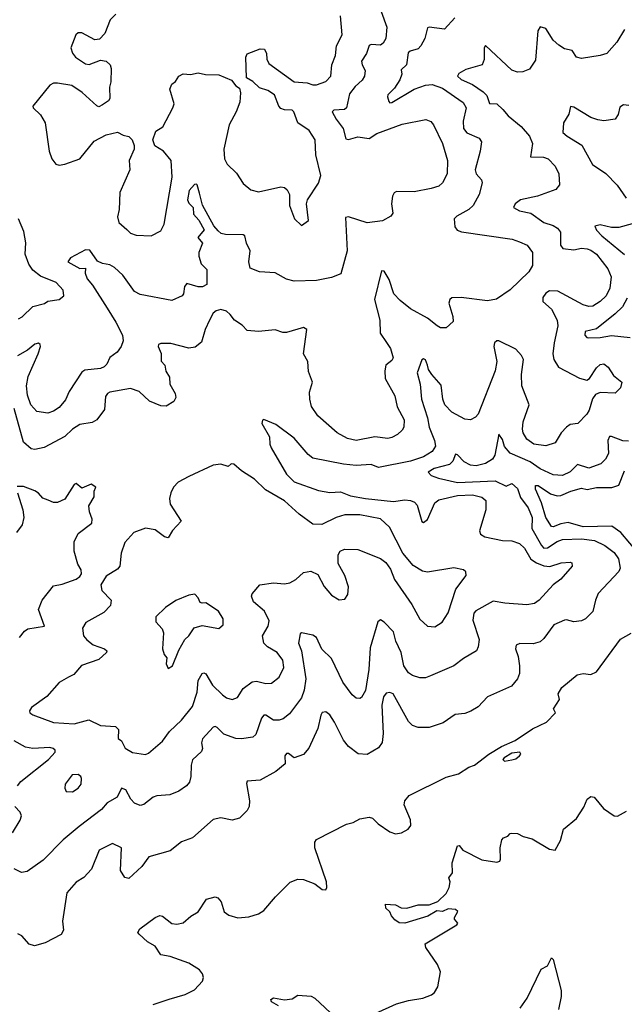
# Model space of a CAD drawing. Extents: x 1603745 to 1745082, y 385868 to 533966.
# Tile 162 of 256: x 1630714 to 1633933, y 456092 to 461335. Entities that reach past the tile are written whole.
import ezdxf

# ---------------------------------------------------------------- set-up
doc = ezdxf.new("R2010")
doc.units = 0

msp = doc.modelspace()

# ---------------------------------------------------------------- linework, layer by layer
at = {"layer": '0CON20XD'}
for points in [[(1632638.1, 461378.1), (1632668.8, 461295), (1632663.6, 461235), (1632649.8, 461210.2), (1632635, 461200), (1632585, 461202.7), (1632575, 461198.1), (1632560.8, 461155), (1632534.7, 461115), (1632538, 461095), (1632553.9, 461065), (1632550.4, 461035), (1632537.7, 461012.3), (1632500.8, 460979.2), (1632469.7, 460940.3), (1632454.4, 460865.6), (1632443.2, 460856.8), (1632386.7, 460853.3), (1632378.6, 460845), (1632399.2, 460805), (1632437.1, 460755), (1632451.2, 460701.2), (1632465, 460696.5), (1632515, 460710.7), (1632575, 460702.5), (1632615, 460729.1), (1632750.5, 460779.5), (1632875.8, 460804.2), (1632903, 460793), (1632916.7, 460775), (1632966.2, 460675), (1632991.2, 460585), (1632990.6, 460515), (1632965, 460466.2), (1632945, 460449.2), (1632905, 460435.6), (1632815, 460419.1), (1632719.7, 460420.3), (1632707.6, 460412.4), (1632699.4, 460395), (1632693.1, 460355), (1632701.2, 460305), (1632690.5, 460289.5), (1632645.6, 460264.4), (1632565, 460253.3), (1632465, 460285.6), (1632448.1, 460281.9), (1632458.1, 460105), (1632425, 459982), (1632375, 459962.9), (1632295, 459945.6), (1632175, 459942.1), (1632135, 459952.7), (1632075, 459986.4), (1631991.7, 459991.7), (1631942.1, 460012.1), (1631934.6, 460045), (1631940.6, 460105), (1631921.8, 460145), (1631913.4, 460183.4), (1631905, 460189.4), (1631810.7, 460190.7), (1631787.4, 460197.4), (1631770.2, 460210.2), (1631747.2, 460237.2), (1631687.6, 460347.6), (1631671.7, 460411.7), (1631658.8, 460455), (1631655, 460460), (1631645, 460458), (1631615.8, 460425), (1631607.5, 460375), (1631615, 460358.8), (1631638.8, 460335), (1631639.3, 460299.3), (1631668.3, 460268.3), (1631696.4, 460216.4), (1631663.3, 460175), (1631687.5, 460145), (1631667.5, 460095), (1631667.5, 460075), (1631680, 460035), (1631710, 460005), (1631710, 459925), (1631687, 459913), (1631665, 459912.5), (1631605, 459930.8), (1631592.5, 459915), (1631586.2, 459875), (1631578.8, 459865), (1631525, 459840), (1631355, 459871.2), (1631325, 459887.8), (1631264.2, 459974.2), (1631218.9, 460015), (1631195, 460030.4), (1631155, 460037.4), (1631129.2, 460049.2), (1631087, 460107), (1631065, 460110), (1630985, 460067.1), (1630970.8, 460045), (1631035, 460010.5), (1631065, 460012.5), (1631062.7, 459985), (1631072.9, 459955), (1631101.9, 459921.9), (1631179.3, 459799.3), (1631226.2, 459725), (1631260.9, 459655), (1631264.7, 459625.3), (1631255, 459594), (1631232.9, 459565), (1631193.8, 459536.2), (1631178.8, 459501.2), (1631164, 459486), (1631145, 459478.5), (1631061.9, 459468.1), (1631045, 459458.9), (1630977.5, 459355), (1630958.7, 459311.3), (1630925, 459270.5), (1630895, 459250), (1630865, 459240), (1630805, 459248.9), (1630773.2, 459285), (1630755.9, 459335), (1630750.5, 459385), (1630759.2, 459435), (1630813.2, 459555), (1630824.4, 459595), (1630824, 459605), (1630815, 459612.5), (1630795, 459606.7), (1630755.3, 459574.7), (1630703.1, 459545)], [(1631226.1, 461363.9), (1631195.3, 461334.7), (1631167.9, 461262.1), (1631139.1, 461230.9), (1631115, 461227.5), (1631045, 461264.3), (1631025, 461265.7), (1631012.9, 461255), (1630987.5, 461185), (1630996.2, 461156.2), (1631011.9, 461135), (1631065, 461100.6), (1631085, 461096.9), (1631145, 461120), (1631175, 461114), (1631196, 461095), (1631200.8, 461075), (1631199.2, 461005), (1631192, 460975), (1631193.8, 460915), (1631187.7, 460902.3), (1631155, 460881.2), (1631135, 460871.2), (1631125, 460876.2), (1631047.2, 460947.2), (1630992.5, 460985), (1630915, 460997.8), (1630893.6, 460996.4), (1630875, 460985.8), (1630784.1, 460874.1), (1630786.7, 460865), (1630825, 460828), (1630849.4, 460785), (1630870.6, 460635), (1630885, 460593.3), (1630905.9, 460565.9), (1630925, 460561.2), (1630955, 460566), (1631035, 460593.3), (1631111.7, 460688.3), (1631175, 460721.2), (1631235, 460736.7), (1631265, 460720), (1631295, 460712.5), (1631312.5, 460695), (1631323.8, 460665), (1631324, 460645), (1631296.7, 460585), (1631301.4, 460535), (1631247.1, 460415), (1631244.3, 460325), (1631235.8, 460285), (1631242, 460255), (1631285, 460218), (1631305, 460199.2), (1631335, 460187.1), (1631415, 460183.8)], [(1633031.1, 461345), (1632975.6, 461284.4), (1632895, 461295.6), (1632885, 461291.2), (1632871.1, 461235), (1632850.6, 461195), (1632835, 461180.6), (1632792.5, 461167.5), (1632781.8, 461158.2), (1632774.5, 461095.5), (1632745, 461068.8), (1632748.5, 461045), (1632738.9, 461015), (1632709, 460971), (1632674.4, 460935), (1632671.9, 460925), (1632679.7, 460899.7), (1632685, 460892), (1632695, 460893.3), (1632815, 460965.2), (1632875, 460986.6), (1632909.5, 460989.5), (1632965, 460970.9), (1633074.7, 460894.7), (1633091.5, 460865), (1633074.7, 460795), (1633076.6, 460755), (1633095, 460732.5), (1633160, 460705), (1633172.5, 460685), (1633165.6, 460635), (1633138.6, 460535), (1633143.8, 460515), (1633172.7, 460482.7), (1633175.9, 460465.9), (1633160.9, 460405), (1633127.8, 460345), (1633105, 460323.5), (1633041.2, 460288.8), (1633027.1, 460275), (1633031.4, 460231.4), (1633044.1, 460214.1), (1633065.9, 460205.9), (1633337, 460167), (1633375, 460152.9), (1633415.8, 460135), (1633444.2, 460095), (1633444.4, 460025.6), (1633425, 459992.5), (1633325, 459896.9), (1633253.4, 459846.6), (1633205, 459837.5), (1633065, 459856.2), (1633015, 459854.2), (1633004.2, 459845), (1632999.2, 459825), (1633020, 459755), (1633021.7, 459728.3), (1632985, 459693.8), (1632955, 459694), (1632936.7, 459705), (1632885.5, 459745.5), (1632795.4, 459795.4), (1632740.6, 459840.6), (1632706.7, 459875), (1632682.2, 459952.2), (1632655, 459996.2), (1632641.4, 459998.6), (1632603.2, 459845), (1632631.1, 459735), (1632632.7, 459665), (1632667, 459617), (1632688.5, 459585), (1632702.1, 459535), (1632695, 459520), (1632664.2, 459495), (1632658.6, 459465), (1632660.5, 459425), (1632712.1, 459332.1), (1632723.5, 459273.5), (1632760.6, 459205), (1632760, 459165), (1632751.1, 459148.9), (1632725, 459125.7), (1632695, 459110), (1632675, 459105.6), (1632605, 459113.6), (1632505, 459094.5), (1632458.8, 459105), (1632405.4, 459135.4), (1632302.5, 459225), (1632268.5, 459275), (1632258.5, 459315), (1632257.9, 459352.1), (1632274, 459405), (1632252.5, 459462.5), (1632249.2, 459515), (1632225.8, 459555.8), (1632243.8, 459685), (1632225, 459695.8), (1632135, 459668.6), (1632115, 459669.2), (1632075, 459683.8), (1632021.7, 459678.3), (1631985, 459674.2), (1631925, 459680), (1631898.9, 459708.9), (1631857.8, 459735), (1631835.7, 459765.7), (1631815, 459782.3), (1631785, 459791.8), (1631760.8, 459785), (1631745, 459772.9), (1631724.8, 459735.2), (1631702.1, 459685), (1631682.1, 459617.9), (1631648.3, 459591.7), (1631615, 459586.2), (1631518.5, 459611.5), (1631465, 459611.4), (1631454.1, 459605.9), (1631451.4, 459595), (1631467.3, 459557.3), (1631466.7, 459516.7), (1631487.5, 459495), (1631493, 459463), (1631511.7, 459431.7), (1631513.8, 459395), (1631542, 459345), (1631546, 459324), (1631535, 459302.5), (1631495, 459277.5), (1631465, 459278.8), (1631405, 459303.3), (1631350, 459355), (1631305, 459370.8), (1631195, 459352.5), (1631181.1, 459345), (1631171.5, 459328.5), (1631165, 459260), (1631125, 459204.4), (1631100.2, 459189.8), (1631035, 459180.4), (1630996.1, 459153.9), (1630954.3, 459115), (1630845, 459056.5), (1630795, 459047.3), (1630775, 459050.5), (1630735, 459085.6), (1630685, 459264.4)], [(1631415, 460183.8), (1631465, 460210), (1631484.4, 460245.6), (1631526.6, 460496.6), (1631520.6, 460585), (1631480, 460635), (1631434.1, 460664.1), (1631423.8, 460695), (1631439.3, 460740.7), (1631476.2, 460765), (1631530, 460865), (1631536.1, 460886.1), (1631513.8, 460965), (1631525, 460992.5), (1631543.9, 461006.1), (1631561.2, 461035), (1631585, 461046), (1631623.6, 461043.6), (1631665, 461052), (1631703, 461043), (1631775, 461042), (1631842.3, 461012.3), (1631865, 460983.3), (1631885, 460970), (1631890, 460945), (1631885.8, 460895), (1631867.5, 460845), (1631830, 460775), (1631800.8, 460645), (1631804.5, 460594.5), (1631819.2, 460565), (1631868.6, 460518.6), (1631905, 460462), (1631945, 460429.2), (1631985, 460419.2), (1632105, 460445.8), (1632125, 460442), (1632138.9, 460428.9), (1632150, 460405), (1632151.2, 460345), (1632177.5, 460275), (1632215, 460240), (1632252.5, 460265), (1632241.2, 460355), (1632246, 460375), (1632305.8, 460465), (1632317.5, 460505), (1632290.9, 460615), (1632286.7, 460695), (1632255, 460744.2), (1632195.7, 460785), (1632174, 460845), (1632165, 460852.5), (1632125, 460854.4), (1632105, 460862.9), (1632094.4, 460875), (1632071.5, 460935), (1632035, 460957.9), (1631991.7, 460971.7), (1631955, 461006.7), (1631922.5, 461025), (1631918.8, 461135), (1631925, 461152.5), (1631995, 461180), (1632018.3, 461178.3), (1632028, 461155), (1632029.4, 461125), (1632041.1, 461101.1), (1632175, 461004.6), (1632245, 460999.4), (1632275, 460987.5), (1632295, 460988.6), (1632345, 461006), (1632371.4, 461035), (1632375.6, 461095), (1632395.3, 461144.7), (1632401.2, 461195), (1632432.1, 461255), (1632422, 461355)], [(1633935, 461282), (1633892.9, 461215), (1633840, 461155), (1633805, 461143.6), (1633705, 461128.8), (1633679.2, 461135), (1633655, 461170.6), (1633615, 461180.6), (1633585, 461198.6), (1633555, 461225.6), (1633515, 461287.8), (1633485, 461296.2), (1633473.8, 461276.2), (1633460.6, 461119.4), (1633428.6, 461071.4), (1633392.6, 461057.4), (1633365, 461055.5), (1633335, 461065.5), (1633195, 461197.5), (1633188.1, 461185), (1633186.4, 461123.6), (1633175.7, 461095), (1633089.4, 461070.6), (1633051.5, 461048.5), (1633045.8, 461035), (1633065, 461017.3), (1633125, 460990.2), (1633181.2, 460951.2), (1633201, 460931), (1633215, 460888.6), (1633255, 460886.1), (1633286.3, 460856.3)], [(1633286.3, 460856.3), (1633315, 460823.6), (1633385, 460767.1), (1633428.8, 460715), (1633444.1, 460675), (1633434.6, 460604.6), (1633502.7, 460602.7), (1633528.1, 460595), (1633565.4, 460555), (1633584.5, 460515), (1633587.5, 460455), (1633568.9, 460431.1), (1633471.2, 460395), (1633380, 460375), (1633353.1, 460355), (1633344, 460335), (1633375, 460317.5), (1633435, 460304.6), (1633505, 460255.9), (1633555, 460239.6), (1633578.5, 460225), (1633593.4, 460203.4), (1633593.9, 460135), (1633606.4, 460116.4), (1633665, 460108.7), (1633705, 460118.2), (1633735, 460114.6), (1633755, 460107.9), (1633785, 460086.4), (1633845, 460008.6), (1633862.7, 459965), (1633856.6, 459905), (1633836, 459864), (1633805, 459834.6), (1633765, 459810.4), (1633745, 459807.1), (1633715, 459816.4), (1633579.2, 459889.2), (1633535, 459890.9), (1633515, 459879.4), (1633498.9, 459855), (1633498.9, 459835), (1633545, 459793.5), (1633575.4, 459734.6), (1633578.8, 459705), (1633559.4, 459615), (1633553.3, 459555), (1633558.9, 459525), (1633582.9, 459485), (1633695, 459425.8), (1633733.9, 459416.1), (1633748.8, 459425), (1633785, 459481.2), (1633805, 459498.8), (1633825, 459503.3), (1633846.7, 459485), (1633875, 459441.2), (1633920, 459405), (1633913.3, 459375), (1633885, 459346.7), (1633805, 459349.2), (1633780, 459340), (1633763.8, 459316.2), (1633746.7, 459255), (1633734.6, 459235.4), (1633686, 459185), (1633645, 459179.1), (1633624.7, 459165.3), (1633596.5, 459135), (1633565, 459081.9), (1633515, 459066.2), (1633451.2, 459075), (1633415, 459102.2), (1633394.5, 459135), (1633390.5, 459155), (1633395.4, 459194.6), (1633426.9, 459285), (1633387.8, 459385), (1633385.5, 459445), (1633397.5, 459525), (1633386.8, 459546.8), (1633355, 459580), (1633265, 459624.4), (1633255, 459625.4), (1633241.5, 459615), (1633238.2, 459595), (1633254.6, 459515), (1633245.4, 459465), (1633155.7, 459235), (1633141.7, 459218.3), (1633115, 459204), (1633085, 459208), (1633015, 459244.4), (1632978.5, 459285), (1632967.9, 459315), (1632959.1, 459389.1), (1632908.9, 459445), (1632891.6, 459471.6), (1632885.4, 459495.4), (1632875, 459523.8), (1632865, 459528.8), (1632855.9, 459524.1), (1632830.6, 459455), (1632846.9, 459395), (1632853.7, 459315), (1632886.2, 459215), (1632895.2, 459165), (1632923.1, 459095), (1632927.5, 459065), (1632911.1, 459035), (1632865, 459007.6), (1632795, 458983.6), (1632625, 458950), (1632585, 458966.5), (1632505, 458961), (1632439.1, 458969.1), (1632275, 459000), (1632250, 459020), (1632175, 459106.9), (1632078.7, 459178.7), (1632015, 459206), (1632006.7, 459203.3), (1632004.2, 459185), (1632044.2, 459114.2), (1632046, 459075), (1632054, 459055), (1632134.4, 458915), (1632175, 458874.6), (1632305, 458828.9), (1632365, 458817.5), (1632421.8, 458821.8), (1632475, 458800.4), (1632555, 458785.5), (1632705, 458770.3), (1632765, 458778.5), (1632794.3, 458774.3), (1632815.7, 458765.7), (1632830, 458750), (1632855, 458663.8), (1632865, 458657.1), (1632885, 458674.4), (1632925, 458763.3), (1632945, 458778.5), (1633045, 458801.2), (1633125, 458804.2), (1633175, 458793.5), (1633195.5, 458775), (1633195.4, 458725), (1633163.2, 458613.2), (1633167.5, 458595), (1633191.5, 458581.5), (1633285, 458561.8), (1633335, 458560), (1633375, 458545.9), (1633401.4, 458521.4), (1633435, 458461.9), (1633465, 458442.3), (1633505, 458426.8), (1633536.9, 458423.1), (1633597, 458443), (1633645, 458446), (1633653.3, 458443.3), (1633656.2, 458425), (1633595, 458355.8), (1633555, 458325.8), (1633479.5, 458245), (1633455, 458227.1), (1633415, 458220), (1633297.8, 458227.8), (1633235, 458239.2), (1633142.1, 458187.9), (1633132.5, 458175), (1633127.3, 458137.3), (1633160.4, 458035), (1633155.6, 457995), (1633146.9, 457975), (1633076.6, 457933.4), (1633025, 457894.5), (1632902, 457842), (1632875, 457830), (1632845, 457830), (1632805, 457842.5), (1632785, 457857.5), (1632759.1, 457895), (1632745.4, 457965), (1632716.6, 458026.6), (1632704.4, 458075), (1632655, 458126.9), (1632635, 458140), (1632621.7, 458128.3), (1632580.4, 457989.6), (1632573.4, 457875), (1632555, 457763.3), (1632535, 457726), (1632525, 457720), (1632505, 457722.9), (1632485, 457740), (1632435, 457807.5), (1632375, 457932.9), (1632323.8, 457983.8), (1632295.4, 458045), (1632275, 458057.8), (1632215, 458070.4), (1632206.9, 458065), (1632198.5, 458015), (1632214.8, 457974.8), (1632237.6, 457825), (1632229.7, 457765), (1632214.6, 457725), (1632151.5, 457638.5), (1632117.6, 457612.4), (1632095, 457604.6), (1632066, 457606), (1632025, 457631.9), (1632015, 457631.9), (1632002.3, 457615), (1631971.4, 457528.6), (1631955, 457515.5), (1631895, 457505.6), (1631865, 457507.5), (1631801, 457531), (1631765, 457565.6), (1631755, 457571.4), (1631745, 457568.6), (1631687.9, 457505), (1631681.8, 457485), (1631686.9, 457455), (1631682.1, 457437.9), (1631635, 457393.3), (1631626.5, 457365), (1631625.5, 457305), (1631618, 457275), (1631603.3, 457255), (1631562.1, 457227.9), (1631513, 457207), (1631445, 457201.5), (1631425, 457194.5), (1631375, 457156.5), (1631355, 457150), (1631325, 457162.9), (1631305.6, 457185), (1631279.4, 457235), (1631257.1, 457242.9), (1631234.2, 457195), (1631179.2, 457165), (1631150.5, 457129.5), (1631031.8, 457038.2), (1630945, 456968.1), (1630840.2, 456859.8), (1630755, 456800), (1630724.2, 456794.2), (1630685, 456813.8)], [(1633957.7, 460877.7), (1633928.3, 460881.7), (1633910.3, 460869.7), (1633900.3, 460829.7), (1633884.3, 460805.7), (1633823.6, 460796.4), (1633792.6, 460802.6), (1633754.7, 460814.7), (1633665, 460870), (1633647, 460873), (1633637.5, 460832.5), (1633610, 460785), (1633606.7, 460735), (1633628.8, 460715), (1633706.7, 460666.7), (1633763.5, 460563.5), (1633835, 460515.6), (1633895, 460453.5), (1633943.2, 460385)], [(1630707.9, 459742.1), (1630727.1, 459752.9), (1630785, 459807.3), (1630846.9, 459823.1), (1630865, 459836.2), (1630925, 459844.3), (1630950, 459865), (1630945.4, 459895.4), (1630909.2, 459935), (1630825, 459968.5), (1630785, 460001.5), (1630762.9, 460032.9), (1630743.1, 460086.9), (1630747, 460147), (1630737.1, 460207.1), (1630708, 460275)], [(1633975, 460247.5), (1633905, 460228.8), (1633865, 460229.3), (1633805, 460242.7), (1633776.2, 460235), (1633785.6, 460215), (1633813.8, 460185), (1633935, 460085.4)], [(1633948.3, 459851.7), (1633923.1, 459806.9), (1633885, 459769.6), (1633785, 459688.9), (1633724.7, 459675.3), (1633723.8, 459655), (1633733.5, 459643.5), (1633745, 459641.3), (1633805, 459642.1), (1633865, 459653.3), (1633965, 459643.1)], [(1633645, 458926.7), (1633605, 458908.8), (1633555, 458912), (1633485, 458943.2), (1633431.4, 458981.4), (1633326.2, 459026.2), (1633295, 459062.7), (1633285, 459100), (1633265, 459128.8), (1633244.5, 459015.5), (1633230.8, 458995), (1633195, 458971.1), (1633145, 458958.6), (1633115, 458962.3), (1633081.6, 458981.6), (1633045, 459018.5), (1633035, 459020.8), (1633021.1, 458985), (1633003.2, 458966.8), (1632920.6, 458945), (1632888.8, 458925), (1632905, 458908.6), (1632944.2, 458894.2), (1633045, 458870.4), (1633245, 458878.9), (1633305, 458851.9), (1633335, 458865.6), (1633365, 458839.4), (1633380.9, 458790.9), (1633421.8, 458735), (1633442.2, 458685), (1633441.3, 458625), (1633491.8, 458535), (1633505, 458521.3), (1633525, 458523.6), (1633575, 458556.7), (1633605, 458567.4), (1633705, 458571.2), (1633775, 458561.6), (1633829.5, 458535), (1633878.7, 458498.7), (1633902.2, 458465), (1633912, 458415), (1633903.4, 458396.6), (1633795, 458280), (1633779.5, 458245), (1633765, 458184), (1633726.2, 458145), (1633705, 458134.3), (1633665, 458129.2), (1633625, 458140), (1633615, 458137.5), (1633557.6, 458112.4), (1633505, 458040.8), (1633485, 458023.1), (1633447.7, 458012.3), (1633376.5, 458013.5), (1633357.1, 458005), (1633353.9, 457985), (1633367.8, 457945), (1633375.3, 457894.7), (1633375.4, 457854.6), (1633364.5, 457825.5), (1633333.6, 457786.4), (1633205, 457729.2), (1633155, 457675.8), (1633117.1, 457652.9), (1633085, 457641.5), (1633033.3, 457635), (1632969.8, 457590.2), (1632895, 457566.5), (1632835, 457565.6), (1632805, 457576.9), (1632785, 457597.5), (1632702.5, 457745), (1632685, 457752.9), (1632665, 457749.6), (1632651.2, 457728.8), (1632641.7, 457685), (1632649.5, 457535), (1632644.1, 457485.9), (1632625, 457457.8), (1632565, 457422.5), (1632515.6, 457425.6), (1632465, 457464.3), (1632438.7, 457498.7), (1632391.2, 457595), (1632365, 457632.9), (1632345, 457649.2), (1632325, 457646), (1632317.3, 457632.7), (1632301.3, 457561.3), (1632253.1, 457456.9), (1632225, 457422.9), (1632175, 457404.5), (1632145, 457427.9), (1632135, 457427.5), (1632126.7, 457415), (1632128, 457372), (1632078.8, 457331.2), (1631995, 457285.5), (1631925, 457280), (1631922, 457268), (1631937.8, 457175), (1631935.6, 457145), (1631925, 457124.2), (1631885, 457082.9), (1631845, 457071.9), (1631785, 457086), (1631745, 457077.1), (1631635, 456978.6), (1631575, 456958.1), (1631515, 456908.6), (1631401.9, 456878.1), (1631364.2, 456825.8), (1631295, 456762.9), (1631275, 456767.5), (1631250.8, 456805), (1631255.6, 456925), (1631208.8, 456948.8), (1631137.6, 456912.4), (1631097.3, 456812.7), (1631055, 456768), (1631015, 456742), (1630966, 456685), (1630942.5, 456535), (1630947.9, 456487.9), (1630935.3, 456464.7), (1630850.3, 456419.7), (1630792.9, 456402.9), (1630765, 456412.5), (1630725, 456457.1), (1630705, 456467.5)], [(1633955, 459090.9), (1633925, 459091.8), (1633865, 459116.5), (1633855, 459115.6), (1633846.4, 459095), (1633848.8, 459025), (1633832.5, 458995), (1633809.1, 458970.9), (1633745, 458946.4), (1633685, 458965.7), (1633645, 458926.7)], [(1631385, 457422.9), (1631400.3, 457429.7), (1631475, 457494.2), (1631511.8, 457545), (1631575.5, 457605), (1631635, 457678.6), (1631659.3, 457755), (1631664.3, 457815.7), (1631685, 457853.8), (1631695, 457856.7), (1631705, 457851.2), (1631741, 457791), (1631795, 457740), (1631815, 457724.6), (1631845, 457715.5), (1631873.9, 457726.1), (1631905, 457774.4), (1631951.2, 457808.8), (1631975, 457812.3), (1632025, 457801.1), (1632055, 457801.9), (1632096.2, 457833.8), (1632120, 457885), (1632114.5, 457925), (1632085.6, 457965), (1632033.3, 457995), (1632014.7, 458015), (1632006.8, 458055), (1632038.1, 458105), (1632042.5, 458135), (1632017.1, 458185), (1631960, 458235), (1631949.2, 458265), (1631951.4, 458278.6), (1631993.3, 458325), (1632065, 458336.5), (1632125, 458331.9), (1632153.4, 458336.6), (1632185, 458354.2), (1632225, 458392), (1632265, 458398.8), (1632301.7, 458381.7), (1632335, 458317.5), (1632375, 458270), (1632415, 458246.2), (1632445, 458248.8), (1632462, 458275), (1632464.2, 458315), (1632445.8, 458375), (1632409.5, 458439.5), (1632410, 458485), (1632421.2, 458505), (1632444.3, 458515.7), (1632515, 458513.1), (1632635, 458465.8), (1632664, 458445), (1632688.9, 458408.9), (1632710, 458355), (1632801.7, 458221.7), (1632845, 458142.5), (1632885, 458105.8), (1632925, 458102.5), (1632963.2, 458126.8), (1632995, 458176.2), (1633036.9, 458303.1), (1633091.2, 458375), (1633090, 458395), (1633077.5, 458405), (1633025, 458415.7), (1632885, 458392.7), (1632858.8, 458398.8), (1632808.9, 458428.9), (1632754.3, 458494.3), (1632683.6, 458633.6), (1632635, 458676.4), (1632525, 458697.8), (1632445, 458697.8), (1632400, 458685), (1632322.4, 458647.6), (1632275, 458648.6), (1632201.9, 458701.9), (1632125, 458772.5), (1632022.4, 458832.4), (1631965, 458888.1), (1631895, 458932.5), (1631855, 458968.1), (1631839.5, 458970.5), (1631823.6, 458956.4), (1631785, 458968), (1631743.9, 458963.9), (1631615, 458902.5), (1631558, 458872), (1631533.7, 458846.3), (1631519.2, 458815), (1631512.5, 458785), (1631515.8, 458755), (1631574, 458665), (1631528, 458615), (1631505, 458576.7), (1631485, 458581.2), (1631435, 458618.6), (1631385, 458627.1), (1631322, 458605), (1631275, 458550.8), (1631253.8, 458495), (1631248, 458425), (1631235, 458410), (1631175, 458371.2), (1631146, 458325), (1631151.2, 458295), (1631201.2, 458245), (1631197.1, 458215), (1631162.2, 458177.8), (1631066, 458125), (1631049.4, 458095), (1631054.5, 458055), (1631072.2, 458032.2), (1631105, 458005.5), (1631166.7, 457985), (1631178.8, 457975), (1631176, 457965), (1631135, 457928.5), (1631043.7, 457896.3), (1631002.4, 457847.6), (1630974, 457834), (1630923.8, 457806.2), (1630858.8, 457731.2), (1630777.3, 457672.7), (1630766.2, 457655), (1630768.8, 457645), (1630785, 457632.9), (1630895, 457592.9), (1631005, 457586.1), (1631083, 457607), (1631145, 457577.1), (1631225, 457572.2), (1631240.9, 457555), (1631238, 457508), (1631256.2, 457495), (1631275.7, 457455.7), (1631315, 457432.9), (1631385, 457422.9)], [(1634011.5, 458491.5), (1633915, 458604), (1633867.8, 458637.8), (1633714.8, 458635.2), (1633635, 458657.4), (1633595, 458650.8), (1633555, 458634.8), (1633545, 458637.3), (1633515.9, 458684.1), (1633492.1, 458762.1), (1633460.7, 458835), (1633460, 458855), (1633475, 458855.3), (1633540.3, 458810.3), (1633575, 458799.2), (1633595, 458800.9), (1633648.2, 458825), (1633705, 458840.2), (1633735, 458833.6), (1633785, 458844.2), (1633866.7, 458843.3), (1633905, 458857.3), (1633935, 458933.1)], [(1630713.3, 458045), (1630740.2, 458079.8), (1630758, 458092), (1630847.3, 458105), (1630814.6, 458195), (1630833.8, 458245), (1630895, 458320.4), (1630940.6, 458329.4), (1631015, 458355.2), (1631035, 458369.4), (1631043.5, 458385), (1631042.3, 458405), (1631024.7, 458435), (1631004.5, 458504.5), (1631004.5, 458555), (1631025, 458599.5), (1631099.2, 458655), (1631100, 458675), (1631085.7, 458715), (1631082.7, 458747.3), (1631110, 458795), (1631110, 458825), (1631120, 458845), (1631095, 458861.2), (1631045, 458840), (1631015, 458865.6), (1631005, 458859.2), (1630955, 458782), (1630915, 458764.4), (1630895, 458764.3), (1630866, 458776), (1630836.8, 458786.8), (1630813.8, 458813.8), (1630795, 458825.6), (1630735, 458849.4), (1630701.2, 458848.8)], [(1630702.3, 458815), (1630730.4, 458725), (1630736.2, 458685), (1630727.5, 458645), (1630697.5, 458605)], [(1631505, 457880), (1631527.5, 457895), (1631561.5, 457978.5), (1631592.9, 458035), (1631615.5, 458055), (1631643.7, 458096.3), (1631685, 458110), (1631775, 458093.8), (1631798, 458112), (1631798, 458145), (1631772, 458185), (1631705, 458230), (1631685, 458227.5), (1631675, 458232.5), (1631665, 458257.5), (1631646.4, 458276.4), (1631615, 458271.2), (1631545, 458242), (1631490, 458205), (1631438.8, 458155), (1631439.3, 458129.3), (1631472.3, 458092.3), (1631480, 458070), (1631474.4, 457984.4), (1631483.8, 457955), (1631498, 457938), (1631493.8, 457905), (1631505, 457880)], [(1632155, 456743.3), (1632195, 456758.8), (1632225, 456756.2), (1632285, 456733.3), (1632325, 456703.3), (1632345, 456702.5), (1632350, 456715), (1632347.5, 456745), (1632285.5, 456925.5), (1632285.3, 456955), (1632295, 456970.3), (1632455, 457050.9), (1632490, 457060), (1632525, 457079.8), (1632575, 457088.5), (1632592.6, 457082.6), (1632622.6, 457052.6), (1632685, 457010), (1632715, 457000), (1632747.5, 457005), (1632783.3, 457025), (1632796, 457045), (1632795.8, 457075), (1632760.8, 457155), (1632765.7, 457175), (1632787.5, 457205), (1632985, 457301.4), (1633050, 457320), (1633105, 457354.3), (1633136.2, 457365), (1633211.2, 457425), (1633279.2, 457465), (1633353.1, 457496.9), (1633445, 457559.6), (1633519.2, 457595), (1633566.7, 457645), (1633556.7, 457665), (1633588, 457715), (1633582, 457745), (1633600.3, 457779.7), (1633682.5, 457847.5), (1633715, 457854.3), (1633755, 457848.6), (1633785, 457862), (1633913.8, 458036.2), (1633970.7, 458069.3)], [(1630702.5, 457255), (1630721.3, 457278.7), (1630866.9, 457395), (1630903.3, 457435), (1630903.3, 457445), (1630892.5, 457455), (1630875, 457458.9), (1630785, 457453.8), (1630745, 457461.2), (1630685, 457495.4)], [(1633295, 457387.5), (1633335, 457394.2), (1633355, 457399.4), (1633376.2, 457415), (1633383.3, 457425), (1633377.5, 457435), (1633335, 457429.4), (1633293.8, 457405), (1633287.5, 457395), (1633295, 457387.5)], [(1630995, 457224), (1631025, 457244), (1631040.8, 457265), (1631044.1, 457294.1), (1631040, 457305), (1631025, 457316), (1630993.8, 457315), (1630956.2, 457265), (1630953.9, 457243.9), (1630962.5, 457225), (1630995, 457224)], [(1632764.6, 456524.6), (1632735, 456526.4), (1632712.1, 456542.1), (1632694, 456564), (1632685.5, 456585.5), (1632663.6, 456605), (1632662, 456625), (1632715, 456621.2), (1632745, 456606.2), (1632775, 456603.8), (1632835, 456621.2), (1632895, 456621.2), (1632940, 456640), (1632985, 456682.5), (1633001.2, 456715), (1633006.7, 456745), (1633000, 456765), (1633018.2, 456791.8), (1633016.5, 456845), (1633045, 456936), (1633055, 456938), (1633073.4, 456913.4), (1633175, 456862), (1633255, 456848.8), (1633270, 456855), (1633274, 456866), (1633273.3, 456925), (1633281.1, 456968.9), (1633290.5, 456979.5), (1633312.5, 456987.5), (1633325, 457002.5), (1633335, 457003.8), (1633365, 457001.2), (1633395, 456985.8), (1633443.2, 456973.2), (1633535, 456918.8), (1633565, 456913.3), (1633593.3, 456965), (1633610, 457025), (1633679.1, 457080.9), (1633717.9, 457142.1), (1633736.2, 457185), (1633755, 457198), (1633773.3, 457195), (1633822.5, 457135), (1633880, 457095), (1633896.4, 457093.6), (1633945, 457120)], [(1630675.6, 457005), (1630717.6, 457072.4), (1630724.4, 457095), (1630716.9, 457115), (1630688.6, 457145)], [(1631425, 456091.8), (1631510.4, 456119.6), (1631595.1, 456144.9), (1631645, 456169.7), (1631688.1, 456215), (1631692.5, 456235), (1631687.5, 456255), (1631671.4, 456275), (1631615, 456312), (1631515, 456347.4), (1631465.5, 456355.5), (1631435, 456402), (1631395.5, 456425.5), (1631351.2, 456465), (1631343.8, 456475), (1631353.8, 456495), (1631436, 456555), (1631460, 456565), (1631475, 456561.2), (1631525, 456523.3), (1631550.9, 456519.1), (1631585, 456526.9), (1631625, 456561.9), (1631665, 456584.2), (1631708.7, 456651.3), (1631754.2, 456664.2), (1631768.5, 456658.5), (1631787.1, 456637.1), (1631803.8, 456585), (1631827.3, 456567.3), (1631875, 456552), (1631935, 456557.5), (1631985, 456574.2), (1632015, 456591.2), (1632076.7, 456665), (1632155, 456743.3)], [(1632607.3, 456042.7), (1632720, 456095), (1632785, 456113.3), (1632860, 456125), (1632907.7, 456142.3), (1632923.3, 456155), (1632940, 456185), (1632954.2, 456265), (1632938, 456305), (1632875.8, 456395), (1632872.5, 456415), (1633042.5, 456515), (1633047.5, 456525), (1633030, 456545), (1633030, 456555), (1633047, 456587), (1633035, 456597.5), (1632995, 456600), (1632965, 456586.7), (1632935, 456590), (1632887.9, 456562.1), (1632764.6, 456524.6)], [(1633378.3, 456071.7), (1633416.2, 456125), (1633490, 456280), (1633525, 456297.5), (1633545, 456340), (1633555, 456330), (1633597.5, 456165), (1633597, 456133), (1633583.1, 456065)], [(1632092, 456085), (1632054.2, 456105), (1632052, 456118), (1632065, 456126.2), (1632125, 456115.5), (1632165, 456121.8), (1632195, 456140.8), (1632266, 456136), (1632285, 456125.7), (1632395, 456021.4)]]:
    msp.add_lwpolyline(points, dxfattribs=at)

doc.saveas('drawing.dxf')
